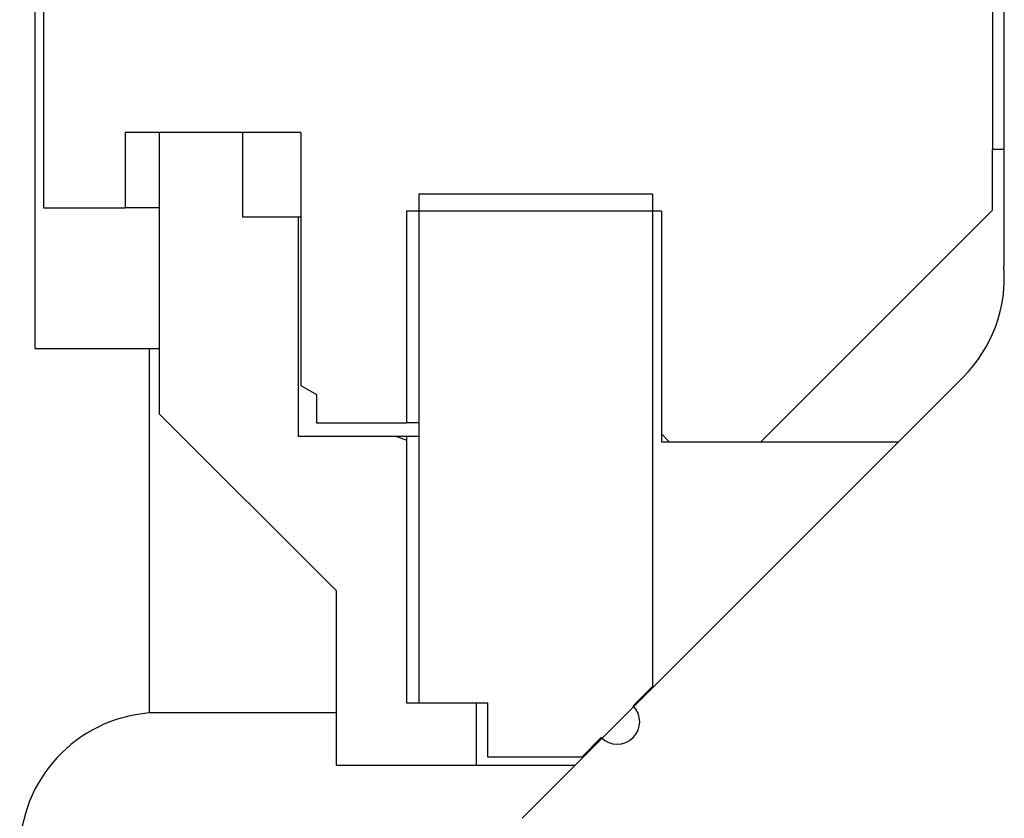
# Model space of a CAD drawing. Extents: x 1529 to 4201, y -422 to 622.
# Tile 96 of 256: x 1996.165 to 1997.039, y 489.63 to 490.339. Entities that reach past the tile are written whole.
import ezdxf

# ---------------------------------------------------------------- set-up
doc = ezdxf.new("R2010")
doc.units = 0
doc.header["$MEASUREMENT"] = 0
doc.layers.add('SPILL-BUCKET', color=1, linetype='CONTINUOUS')

msp = doc.modelspace()

# ---------------------------------------------------------------- linework, layer by layer
at = {"layer": 'SPILL-BUCKET', "color": 7, "linetype": 'Continuous'}
for p, q in [((1997.03891, 491.63095), (1997.03891, 490.12048)), ((1997.00275, 490.02186), (1996.61085, 489.62997))]:
    msp.add_line(p, q, dxfattribs=at)
at = {"layer": 'SPILL-BUCKET', "color": 1, "linetype": 'Continuous'}
for p, q in [((1997.02892, 490.66885), (1997.02892, 490.22416)), ((1996.18574, 490.35407), (1996.18574, 490.1722)), ((1996.25819, 490.23915), (1996.25819, 490.1722)), ((1996.29017, 490.23915), (1996.25819, 490.23915)), ((1996.36237, 490.23915), (1996.28842, 490.23915)), ((1996.28842, 490.23915), (1996.28842, 489.98932)), ((1996.41434, 490.23915), (1996.32015, 490.23915)), ((1996.36237, 490.23915), (1996.36237, 490.1642)), ((1996.41434, 490.23915), (1996.41434, 490.01439)), ((1997.02892, 490.1702), (1997.02892, 490.22416)), ((1997.02892, 490.22416), (1997.03143, 490.22416)), ((1997.03143, 490.22416), (1997.03891, 490.22416)), ((1996.72662, 490.18419), (1996.51926, 490.18419)), ((1996.51926, 490.18419), (1996.51926, 489.7325)), ((1996.72662, 490.18419), (1996.72662, 489.74699)), ((1996.18574, 490.1722), (1996.25819, 490.1722)), ((1996.26578, 490.1722), (1996.25819, 490.1722)), ((1996.28842, 490.1722), (1996.26578, 490.1722)), ((1996.73462, 490.1692), (1996.50827, 490.1692)), ((1996.50827, 490.1692), (1996.50827, 489.98133)), ((1996.73462, 490.1692), (1996.73462, 489.96434)), ((1996.82306, 489.96434), (1997.02892, 490.1702)), ((1996.36237, 490.1642), (1996.41184, 490.1642)), ((1996.41184, 490.1642), (1996.41246, 490.1642)), ((1996.41184, 490.1642), (1996.41184, 489.96933)), ((1996.41246, 490.1642), (1996.41434, 490.1642)), ((1996.41434, 490.01439), (1996.42833, 490.00631)), ((1996.42833, 490.00631), (1996.42833, 489.98133)), ((1996.28842, 489.98932), (1996.44556, 489.83218)), ((1996.42833, 489.98133), (1996.50827, 489.98133)), ((1996.51102, 489.98133), (1996.50827, 489.98133)), ((1996.51926, 489.98133), (1996.51102, 489.98133)), ((1996.41184, 489.96933), (1996.50827, 489.96933)), ((1996.49863, 489.96933), (1996.50827, 489.96583)), ((1996.50827, 489.96933), (1996.51103, 489.96933)), ((1996.50827, 489.96933), (1996.50827, 489.7325)), ((1996.51103, 489.96933), (1996.51927, 489.96933)), ((1996.73462, 489.97132), (1996.74159, 489.96434)), ((1996.73462, 489.96434), (1996.82306, 489.96434)), ((1996.793, 489.96434), (1996.81098, 489.96434)), ((1996.81098, 489.96434), (1996.84304, 489.96434)), ((1996.84304, 489.96434), (1996.88823, 489.96434)), ((1996.88823, 489.96434), (1996.94522, 489.96434)), ((1996.44556, 489.83218), (1996.44556, 489.67703)), ((1996.70953, 489.72989), (1996.72662, 489.74699)), ((1996.72662, 489.74699), (1996.72693, 489.74699)), ((1996.72693, 489.74699), (1996.72787, 489.74699)), ((1996.50827, 489.7325), (1996.57023, 489.7325)), ((1996.51926, 489.7325), (1996.58022, 489.7325)), ((1996.57023, 489.7325), (1996.57023, 489.67703)), ((1996.58022, 489.7325), (1996.58022, 489.68453)), ((1996.70953, 489.72989), (1996.70984, 489.72989)), ((1996.70984, 489.72989), (1996.71078, 489.72989)), ((1996.44556, 489.72354), (1996.38684, 489.72354)), ((1996.66416, 489.68453), (1996.68126, 489.70163)), ((1996.58022, 489.68453), (1996.66416, 489.68453)), ((1996.66448, 489.68453), (1996.66416, 489.68453)), ((1996.66541, 489.68453), (1996.66448, 489.68453)), ((1996.44556, 489.67703), (1996.57023, 489.67703)), ((1996.57023, 489.67703), (1996.58016, 489.67703)), ((1996.58016, 489.67703), (1996.60967, 489.67703)), ((1996.60967, 489.67703), (1996.65795, 489.67703))]:
    msp.add_line(p, q, dxfattribs=at)
at = {"layer": 'SPILL-BUCKET', "linetype": 'Continuous'}
for p, q in [((1996.178, 490.35957), (1996.178, 490.04728)), ((1996.178, 490.04728), (1996.27943, 490.04728)), ((1996.27943, 490.04728), (1996.28168, 490.04728)), ((1996.27943, 490.04728), (1996.27943, 489.72354)), ((1996.28168, 490.04728), (1996.28842, 490.04728)), ((1996.28626, 489.72354), (1996.27943, 489.72354)), ((1996.30665, 489.72354), (1996.28626, 489.72354)), ((1996.34033, 489.72354), (1996.30665, 489.72354)), ((1996.38684, 489.72354), (1996.34033, 489.72354))]:
    msp.add_line(p, q, dxfattribs=at)
at = {"layer": 'SPILL-BUCKET', "color": 7, "linetype": 'Continuous'}
msp.add_arc((1996.91442, 490.11019), 0.12491, 315, 4.72578, dxfattribs=at)
at = {"layer": 'SPILL-BUCKET', "color": 1, "linetype": 'Continuous'}
msp.add_arc((1996.69539, 489.71576), 0.01999, 225, 45, dxfattribs=at)
at = {"layer": 'SPILL-BUCKET', "linetype": 'Continuous'}
msp.add_arc((1996.28942, 489.59902), 0.12491, 94.58857, 180, dxfattribs=at)

doc.saveas('drawing.dxf')
